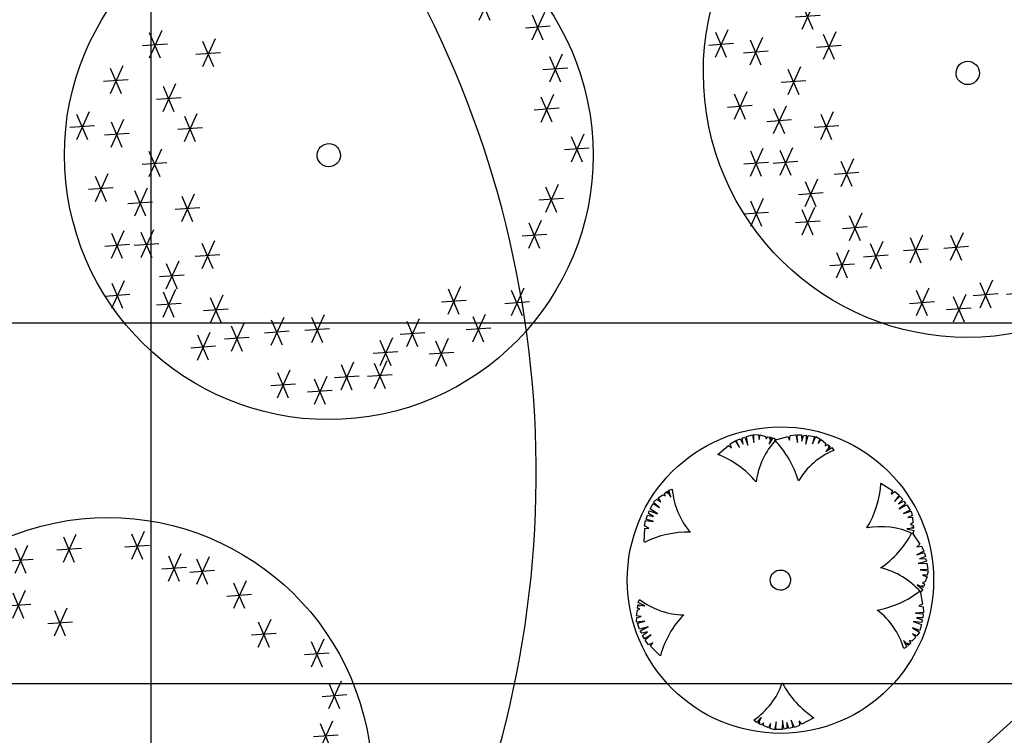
# Model space of a CAD drawing. Header units: millimetres. Extents: x -64078 to -62795, y 13127 to 13405.
# Tile 19 of 51: x -63761 to -63742, y 13273 to 13287. Entities that reach past the tile are written whole.
import ezdxf

# ---------------------------------------------------------------- set-up
doc = ezdxf.new("R2010")
doc.units = ezdxf.units.MM
doc.header["$LTSCALE"] = 1000
doc.header["$MEASUREMENT"] = 0
doc.linetypes.add('ACAD_ISO02W100', pattern=[15, 12, -3])
for name, color, linetype in [('A绿-1', 94, 'Continuous'), ('DIM_LEAD', 3, 'Continuous'), ('dixing', 251, 'ACAD_ISO02W100'), ('图例', 3, 'Continuous'), ('方格网', 252, 'Continuous')]:
    doc.layers.add(name, color=color, linetype=linetype)

# ---------------------------------------------------------------- blocks, each defined once
blk = doc.blocks.new('女贞')
at = {"layer": 'A绿-1', "color": 111}
for p, q in [((-437.8, 1001.3), (-541.5, 842.7)), ((-504.9, 1013.5), (-462.2, 848.8)), ((-818.8, 962.1), (-922.6, 803.5)), ((-886, 974.3), (-843.3, 809.6)), ((-614.8, 939.4), (-718.6, 780.8)), ((-681.9, 951.6), (-639.2, 786.9)), ((-559.9, 934.2), (-407.2, 922)), ((-218, 928.1), (-321.8, 769.5)), ((-285.2, 940.3), (-242.4, 775.6)), ((-1215.6, 882.8), (-1319.4, 724.2)), ((-1282.8, 895), (-1240, 730.3)), ((-940.9, 895), (-788.3, 882.8)), ((-736.9, 872.3), (-584.3, 860.1)), ((-340.1, 861), (-187.5, 848.8)), ((-1337.7, 815.7), (-1185.1, 803.5)), ((-875.5, 826.1), (-979.3, 667.5)), ((-942.7, 838.3), (-899.9, 673.6)), ((-1465, 769.5), (-1568.8, 610.9)), ((-1532.2, 781.7), (-1489.4, 617)), ((-1056.9, 735.5), (-1160.7, 576.9)), ((-1124.1, 747.7), (-1081.3, 583)), ((-997.6, 759), (-845, 746.8)), ((-1587.1, 702.4), (-1434.5, 690.2)), ((-1725.8, 644.9), (-1829.5, 486.3)), ((-1792.9, 657.1), (-1750.2, 492.4)), ((-1179, 668.4), (-1026.4, 656.2)), ((-478.8, 622.2), (-582.5, 463.6)), ((-545.9, 634.4), (-503.2, 469.7)), ((-296.5, 611.8), (-253.8, 447.1)), ((-47.1, 611.8), (-4.4, 447.1)), ((235.5, 622.2), (131.7, 463.6)), ((168.3, 634.4), (211, 469.7)), ((-1847.9, 577.8), (-1695.2, 565.6)), ((-1340.3, 576.9), (-1444.1, 418.3)), ((-1407.5, 589.1), (-1364.7, 424.4)), ((-600.8, 555.1), (-448.2, 542.9)), ((-229.3, 599.6), (-333.1, 441)), ((20.1, 599.6), (-83.7, 441)), ((113.4, 555.1), (266, 542.9)), ((-1462.4, 509.8), (-1309.8, 497.6)), ((-351.4, 532.5), (-198.8, 520.3)), ((-102, 532.5), (50.6, 520.3)), ((122.1, 407), (18.3, 248.4)), ((54.9, 419.2), (97.7, 254.5)), ((0, 339.9), (152.6, 327.7)), ((405.5, 327.7), (301.7, 169.1)), ((338.4, 339.9), (381.1, 175.2)), ((-1895.8, 248.4), (-1999.6, 89.8)), ((-1963, 260.6), (-1920.2, 95.9)), ((283.4, 260.6), (436, 248.4)), ((711.6, 225.7), (607.8, 67.1)), ((644.4, 237.9), (687.2, 73.2)), ((-2017.9, 181.3), (-1865.3, 169.1)), ((360.2, 157.7), (256.4, -0.9)), ((293, 169.9), (335.7, 5.2)), ((589.5, 158.6), (742.1, 146.4)), ((122.1, 67.1), (18.3, -91.5)), ((54.9, 79.3), (97.7, -85.4)), ((238.1, 90.6), (390.7, 78.4)), ((-2031.9, 44.4), (-2135.6, -114.2)), ((-2099, 56.6), (-2056.3, -108.1)), ((0, 0), (152.6, -12.2)), ((-2153.9, -22.7), (-2001.3, -34.9)), ((484.9, -57.5), (381.1, -216.1)), ((417.7, -45.3), (460.4, -210)), ((666.2, -80.2), (562.5, -238.8)), ((599.1, -68), (641.8, -232.7)), ((362.8, -124.6), (515.4, -136.8)), ((544.2, -147.3), (696.8, -159.5)), ((-2235.9, -238.8), (-2339.7, -397.4)), ((-2303.1, -226.6), (-2260.3, -391.3)), ((201.4, -238.8), (97.7, -397.4)), ((134.3, -226.6), (177, -391.3)), ((-2358, -305.9), (-2205.4, -318.1)), ((79.4, -305.9), (232, -318.1)), ((484.9, -318.1), (381.1, -476.7)), ((417.7, -305.9), (460.4, -470.6)), ((362.8, -385.2), (515.4, -397.4)), ((711.6, -442.7), (607.8, -601.3)), ((644.4, -430.5), (687.2, -595.2)), ((-2088.5, -510.7), (-2192.3, -669.3)), ((-2155.7, -498.5), (-2113, -663.2)), ((360.2, -544.7), (256.4, -703.3)), ((293, -532.5), (335.7, -697.2)), ((589.5, -509.8), (742.1, -522)), ((-2210.6, -577.8), (-2058, -590)), ((238.1, -611.8), (390.7, -624)), ((110.7, -725.9), (7, -884.5)), ((43.6, -713.7), (86.3, -878.4)), ((-2179.2, -748.6), (-2283, -907.2)), ((-2246.4, -736.4), (-2203.6, -901.1)), ((564.2, -759.9), (460.4, -918.5)), ((497.1, -747.7), (539.8, -912.4)), ((-2301.3, -815.7), (-2148.7, -827.9)), ((-11.3, -793), (141.3, -805.2)), ((442.1, -827), (594.7, -839.2)), ((768.3, -839.2), (664.5, -997.8)), ((701.1, -827), (743.9, -991.7)), ((646.2, -906.3), (798.8, -918.5)), ((212.8, -929.8), (109, -1088.5)), ((145.6, -917.6), (188.4, -1082.4)), ((-2111.2, -1020.5), (-2215, -1179.1)), ((-2178.4, -1008.3), (-2135.6, -1173)), ((90.7, -997), (243.3, -1009.2)), ((-2233.3, -1087.6), (-2080.7, -1099.8)), ((518.9, -1088.5), (415.1, -1247.1)), ((451.7, -1076.3), (494.4, -1241)), ((-137.8, -1155.6), (-95.1, -1320.3)), ((396.8, -1155.6), (549.4, -1167.8)), ((-1805.1, -1190.4), (-1908.9, -1349)), ((-1872.3, -1178.2), (-1829.5, -1342.9)), ((-70.6, -1167.8), (-174.4, -1326.4)), ((-1927.2, -1257.5), (-1774.6, -1269.7)), ((-192.7, -1234.9), (-40.1, -1247.1)), ((246.8, -1269.7), (143, -1428.3)), ((179.6, -1257.5), (222.4, -1422.2)), ((124.7, -1336.8), (277.3, -1349)), ((-1691.8, -1451), (-1795.5, -1609.6)), ((-1758.9, -1438.8), (-1716.2, -1603.5)), ((-569.4, -1451), (-673.2, -1609.6)), ((-636.6, -1438.8), (-593.9, -1603.5)), ((-1813.8, -1518.1), (-1661.2, -1530.3)), ((-691.5, -1518.1), (-538.9, -1530.3)), ((-1487.7, -1632.2), (-1591.5, -1790.9)), ((-1554.9, -1620), (-1512.1, -1784.8)), ((-331.4, -1598.3), (-435.1, -1756.9)), ((-398.5, -1586.1), (-355.8, -1750.8)), ((-1609.8, -1699.3), (-1457.2, -1711.6)), ((-1317.7, -1677.6), (-1421.4, -1836.2)), ((-1384.8, -1665.4), (-1342.1, -1830.1)), ((-453.5, -1665.4), (-300.9, -1677.6)), ((8.7, -1688.9), (-95.1, -1847.5)), ((-58.4, -1676.7), (-15.7, -1841.4)), ((-1439.7, -1744.7), (-1287.1, -1756.9)), ((-113.4, -1756), (39.2, -1768.2)), ((-1113.6, -1847.5), (-1217.4, -2006.1)), ((-1180.7, -1835.3), (-1138, -2000)), ((-761.3, -1880.6), (-718.6, -2045.3)), ((-388.1, -1870.2), (-491.8, -2028.8)), ((-455.2, -1858), (-412.5, -2022.7)), ((-1235.7, -1914.6), (-1083.1, -1926.8)), ((-694.1, -1892.8), (-797.9, -2051.4)), ((-510.1, -1937.3), (-357.5, -1949.5)), ((-816.2, -1959.9), (-663.6, -1972.1))]:
    blk.add_line(p, q, dxfattribs=at)
for major_axis, start_param, end_param in [((-1.6, 1635.4), 4.711423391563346, 10.99460869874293), ((-2.1, 72), 4.683630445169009, 10.96681575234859)]:
    blk.add_ellipse((-758.7, -507.2, 752.9), major_axis=major_axis, ratio=1, start_param=start_param, end_param=end_param, dxfattribs=at)
blk = doc.blocks.new('黄杨球')
at = {"layer": 'A绿-1', "color": 61}
for p, q in [((-1040, 88), (-987, 120)), ((-987, 120), (-938, 48)), ((-973, 123), (-931, 142)), ((-938, 48), (-973, 123)), ((-931, 142), (-898, 83)), ((-909, 147), (-884, 159)), ((-898, 83), (-909, 147)), ((-884, 159), (-868, 129)), ((-868, 129), (-846, 71)), ((-861, 166), (-795, 183)), ((-846, 71), (-861, 166)), ((-795, 183), (-782, 100)), ((-782, 100), (-781, 189)), ((-781, 189), (-732, 183)), ((-732, 183), (-726, 132)), ((-726, 132), (-713, 183)), ((-713, 183), (-655, 166)), ((-655, 166), (-647, 139)), ((-647, 139), (-631, 163)), ((-631, 163), (-605, 158)), ((-595, 157), (-615, 83)), ((-615, 83), (-572, 150)), ((-605, 158), (-610, 138)), ((-610, 138), (-595, 157)), ((-572, 150), (-541, 131)), ((-556, 125), (-412, 165)), ((-412, 165), (-393, 126)), ((-393, 126), (-386, 176)), ((-386, 176), (-325, 184)), ((-325, 184), (-309, 99)), ((-309, 99), (-311, 182)), ((-311, 182), (-265, 182)), ((-265, 182), (-259, 114)), ((-259, 114), (-242, 177)), ((-242, 177), (-214, 178)), ((-216, 83), (-191, 176)), ((-212, 144), (-216, 83)), ((-214, 178), (-212, 144)), ((-191, 176), (-124, 164)), ((-124, 164), (-145, 83)), ((-145, 83), (-108, 164)), ((-108, 164), (-66, 138)), ((-66, 138), (-82, 89)), ((-82, 89), (-49, 130)), ((-49, 130), (-3, 91)), ((-1174, -29), (-1059, 67)), ((-1059, 67), (-1025, 38)), ((-1025, 38), (-1040, 88)), ((-3, 91), (-6, 63)), ((-6, 63), (18, 79)), ((49, 59), (0, 0)), ((0, 0), (67, 43)), ((18, 79), (40, 64)), ((40, 64), (27, 48)), ((27, 48), (49, 59)), ((67, 43), (87, 13)), ((-1722, -451), (-1727, -427)), ((-1727, -427), (-1685, -492)), ((-1706, -415), (-1671, -405)), ((-1685, -492), (-1706, -415)), ((599, -343), (725, -423)), ((725, -423), (709, -464)), ((-1874, -545), (-1837, -512)), ((-1837, -512), (-1796, -542)), ((-1825, -499), (-1773, -467)), ((-1796, -542), (-1825, -499)), ((-1773, -467), (-1748, -478)), ((-1755, -451), (-1734, -434)), ((-1748, -478), (-1755, -451)), ((-1734, -434), (-1722, -451)), ((709, -464), (751, -435)), ((797, -475), (745, -544)), ((745, -544), (805, -487)), ((751, -435), (797, -475)), ((837, -521), (790, -571)), ((805, -487), (837, -521)), ((-1928, -668), (-1921, -641)), ((-1921, -641), (-1888, -649)), ((-1911, -619), (-1879, -559)), ((-1831, -672), (-1911, -619)), ((-1879, -559), (-1809, -605)), ((-1809, -605), (-1874, -545)), ((790, -571), (847, -541)), ((795, -624), (881, -580)), ((843, -586), (795, -624)), ((867, -561), (843, -586)), ((917, -638), (843, -676)), ((847, -541), (867, -561)), ((881, -580), (917, -638)), ((-1972, -804), (-1961, -744)), ((-1961, -744), (-1875, -756)), ((-1954, -731), (-1941, -687)), ((-1875, -756), (-1954, -731)), ((-1941, -687), (-1874, -703)), ((-1874, -703), (-1928, -668)), ((-1888, -649), (-1831, -672)), ((843, -676), (927, -650)), ((937, -698), (890, -719)), ((890, -719), (942, -716)), ((927, -650), (937, -698)), ((942, -716), (944, -776)), ((-1976, -982), (-1970, -833)), ((-1926, -827), (-1972, -804)), ((-1970, -833), (-1926, -827)), ((955, -836), (878, -840)), ((878, -840), (955, -861)), ((944, -776), (921, -793)), ((921, -793), (949, -800)), ((952, -826), (932, -828)), ((932, -828), (955, -836)), ((949, -800), (952, -826)), ((936, -884), (1019, -1007)), ((955, -861), (946, -896)), ((1019, -1007), (987, -1038)), ((987, -1038), (1037, -1029)), ((1037, -1029), (1064, -1085)), ((1064, -1085), (987, -1126)), ((987, -1126), (1066, -1099)), ((1081, -1143), (1018, -1169)), ((1018, -1169), (1082, -1166)), ((1066, -1099), (1081, -1143)), ((1082, -1166), (1092, -1192)), ((1060, -1205), (1001, -1220)), ((1001, -1220), (1097, -1215)), ((1106, -1283), (1023, -1287)), ((1092, -1192), (1060, -1205)), ((1097, -1215), (1106, -1283)), ((1023, -1287), (1111, -1297)), ((1100, -1345), (1049, -1345)), ((1049, -1345), (1098, -1364)), ((1098, -1364), (1075, -1420)), ((1111, -1297), (1100, -1345)), ((1060, -1479), (989, -1451)), ((989, -1451), (1051, -1501)), ((1062, -1469), (1043, -1462)), ((1043, -1462), (1060, -1479)), ((1075, -1420), (1047, -1425)), ((1047, -1425), (1069, -1444)), ((1069, -1444), (1062, -1469)), ((-2044, -1636), (-2029, -1603)), ((1024, -1515), (1049, -1661)), ((1051, -1501), (1028, -1530)), ((-2051, -1696), (-2049, -1670)), ((-2025, -1709), (-2051, -1696)), ((-2051, -1721), (-2025, -1709)), ((-2028, -1672), (-2049, -1660)), ((-2049, -1660), (-1973, -1672)), ((-2049, -1670), (-2028, -1672)), ((-1973, -1672), (-2044, -1636)), ((1049, -1661), (1008, -1677)), ((1008, -1677), (1057, -1689)), ((1057, -1689), (1059, -1750)), ((-2062, -1780), (-2051, -1721)), ((-2010, -1788), (-2062, -1780)), ((-2061, -1848), (-2060, -1799)), ((-2060, -1799), (-2010, -1788)), ((1059, -1750), (972, -1757)), ((972, -1757), (1055, -1764)), ((1051, -1810), (982, -1809)), ((982, -1809), (1043, -1832)), ((1055, -1764), (1051, -1810)), ((-1973, -1840), (-2061, -1848)), ((-2053, -1861), (-1973, -1840)), ((-2030, -1925), (-2053, -1861)), ((-1937, -1901), (-2030, -1925)), ((-1992, -1928), (-1937, -1901)), ((1017, -1948), (940, -1918)), ((940, -1918), (1016, -1964)), ((1007, -1858), (946, -1848)), ((946, -1848), (1036, -1883)), ((1041, -1860), (1007, -1858)), ((1036, -1883), (1017, -1948)), ((1043, -1832), (1041, -1860)), ((-2021, -1947), (-1992, -1928)), ((-2006, -1971), (-2021, -1947)), ((-1943, -1954), (-2006, -1971)), ((-1999, -1993), (-1943, -1954)), ((-1976, -2032), (-1999, -1993)), ((-1904, -1989), (-1976, -2032)), ((-1970, -2046), (-1904, -1989)), ((976, -2019), (933, -2061)), ((986, -2003), (939, -1982)), ((939, -1982), (976, -2019)), ((1016, -1964), (986, -2003)), ((-1933, -2095), (-1970, -2046)), ((-1886, -2075), (-1933, -2095)), ((-1910, -2112), (-1886, -2075)), ((-1804, -2216), (-1910, -2112)), ((895, -2109), (842, -2054)), ((842, -2054), (877, -2125)), ((877, -2125), (846, -2142)), ((901, -2100), (886, -2086)), ((886, -2086), (895, -2109)), ((918, -2080), (901, -2100)), ((933, -2061), (905, -2055)), ((905, -2055), (918, -2080)), ((-705, -2886), (-761, -2942)), ((-740, -2954), (-705, -2886)), ((-761, -2942), (-787, -2917)), ((-722, -2938), (-740, -2954)), ((-730, -2957), (-722, -2938)), ((-706, -2967), (-730, -2957)), ((-685, -2947), (-706, -2967)), ((-683, -2975), (-685, -2947)), ((-629, -3003), (-683, -2975)), ((-606, -2956), (-629, -3003)), ((-611, -3007), (-606, -2956)), ((-545, -2937), (-565, -3024)), ((-550, -3020), (-545, -2937)), ((-476, -2922), (-481, -3018)), ((-467, -2983), (-476, -2922)), ((-458, -3016), (-467, -2983)), ((-428, -2944), (-431, -3009)), ((-408, -3009), (-428, -2944)), ((-348, -2998), (-382, -2918)), ((-382, -2918), (-363, -2999)), ((-291, -2978), (-348, -2998)), ((-267, -2962), (-294, -2927)), ((-294, -2927), (-291, -2978)), ((-135, -2892), (-267, -2962)), ((-565, -3024), (-611, -3007)), ((-481, -3018), (-550, -3020)), ((-431, -3009), (-458, -3016)), ((-363, -2999), (-408, -3009))]:
    blk.add_line(p, q, dxfattribs=at)
for centre, major_axis, start_param, end_param in [((-496, -1396), (-1666, 4), 0.002082, 6.285267), ((59, -434), (752, 336), 1.965578, 2.592554), ((-1297, -602), (-951, 416), 3.830729, 4.328988), ((405, -747), (811, 147), 1.787052, 2.414028), ((-1555, -994), (-1038, 18), 3.855135, 4.353395), ((-849, -338), (821, 70), 3.138273, 3.765249), ((-437, -279), (-1034, 98), 2.675798, 3.174058), ((594, -1641), (-824, 0), 4.27097, 4.897946), ((-1513, -1912), (1036, 69), 1.467186, 1.965445), ((15, -403), (-959, 398), 2.555626, 3.053885), ((403, -2067), (819, 95), 0.593876, 1.220852), ((-496, -1396), (-110, 4), 0.0394752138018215, 6.322660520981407), ((-1529, -948), (-824, 3), 0.922603, 1.549579), ((378, -701), (-1031, 118), 1.857185, 2.355444), ((-804, -2494), (1037, 45), 2.328162, 2.826422), ((56, -2379), (823, 33), 0.251392, 0.878367), ((-1256, -2239), (-820, 83), 2.276785, 2.903761), ((439, -2027), (-1000, 279), 0.759108, 1.257367)]:
    blk.add_ellipse(centre, major_axis=major_axis, ratio=1, start_param=start_param, end_param=end_param, dxfattribs=at)

msp = doc.modelspace()

# ---------------------------------------------------------------- linework, layer by layer
at = {"layer": 'DIM_LEAD', "linetype": 'Continuous'}
msp.add_line((-63777.901, 13280.832, 0.189), (-63713.932, 13280.832, 0.189), dxfattribs=at)
at = {"layer": 'dixing', "linetype": 'ByBlock', "ltscale": 60, "flags": 128}
for points, elevation in [([(-63825.45, 13356.729, 0.048162), (-63835.614, 13290.797, 0.203241), (-63813.844, 13235.967, 0.516041), (-63764.343, 13243.238, -0.131265), (-63731.524, 13280.911, 1.538134)], -3.556), ([(-63812.15, 13356.596, -0.062273), (-63815.127, 13308.507, 0.477398), (-63770.467, 13257.674, 0.550685), (-63753.293, 13287.237, -1.828407)], -7.568)]:
    msp.add_lwpolyline(points, format="xyb", dxfattribs=dict(at, elevation=elevation))
at = {"layer": '方格网'}
for p, q in [((-63758.542, 13173.771), (-63758.542, 13380.854)), ((-64058.542, 13273.771), (-63698.542, 13273.771))]:
    msp.add_line(p, q, dxfattribs=at)

# ---------------------------------------------------------------- block references
at = {"layer": 'A绿-1', "xscale": 0.003165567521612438, "yscale": 0.003165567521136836, "zscale": 0.003165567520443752, "rotation": 188.7143835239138}
for p in [(-63744.683, 13283.772), (-63757.197, 13282.163), (-63761.524, 13269.891)]:
    msp.add_blockref('女贞', p, dxfattribs=at)
at = {"layer": '图例', "color": 3, "xscale": 0.001801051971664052, "yscale": 0.001801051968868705, "zscale": 0.001801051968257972, "rotation": 0.1207963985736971}
msp.add_blockref('黄杨球', (-63745.332, 13278.31, 0.189), dxfattribs=at)

doc.saveas('drawing.dxf')
